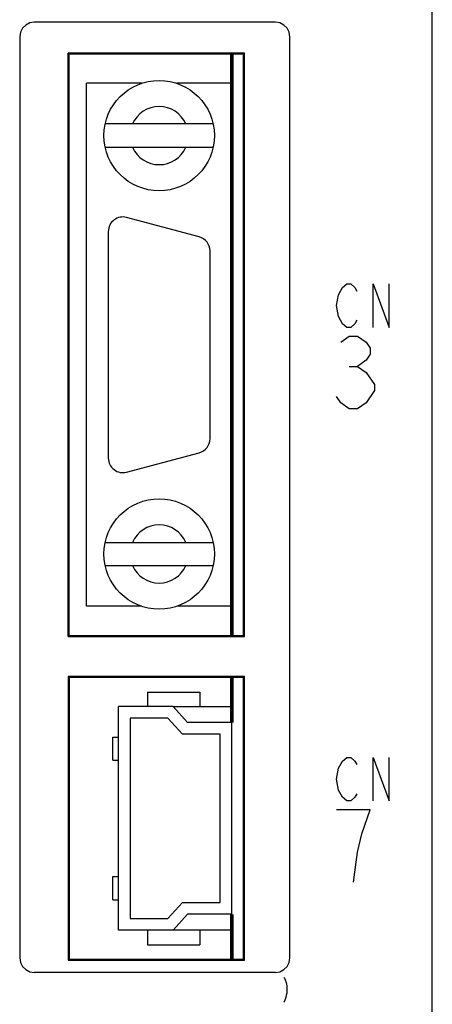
# Model space of a CAD drawing. Extents: x 100 to 1223, y 94 to 846.
# Tile 5 of 40: x 261 to 275, y 676 to 709. Entities that reach past the tile are written whole.
import ezdxf

# ---------------------------------------------------------------- set-up
doc = ezdxf.new("R2010")
doc.units = 0
doc.header["$LTSCALE"] = 69.3
doc.layers.get('0').update_dxf_attribs({"linetype": 'CONTINUOUS'})
for name, color, linetype in [('ALL_AXIS', 7, 'CONTINUOUS'), ('ALL_CURVE', 7, 'CONTINUOUS'), ('ALL_FEATURES', 7, 'CONTINUOUS')]:
    doc.layers.add(name, color=color, linetype=linetype)

msp = doc.modelspace()

# ---------------------------------------------------------------- linework, layer by layer
at = {"color": 7, "linetype": 'CONTINUOUS'}
for p, q in [((266.077, 685.75), (268.1, 685.75)), ((268.1, 678.05), (266.077, 678.05))]:
    msp.add_line(p, q, dxfattribs=at)
at = {"layer": 'ALL_AXIS', "color": 7, "linetype": 'CONTINUOUS'}
for p, q in [((275, 598.3), (275, 739.388)), ((268.1, 688.2), (268.1, 708.2)), ((264.992, 707.2), (263.1, 707.2)), ((268.1, 707.2), (266.208, 707.2)), ((266.979, 701.913), (264.479, 702.583)), ((263.85, 702.1), (263.85, 694.3)), ((267.35, 694.97), (267.35, 701.43)), ((264.479, 693.817), (266.979, 694.487)), ((264.992, 689.2), (263.1, 689.2)), ((268.1, 689.2), (266.208, 689.2)), ((268.1, 685.2), (268.1, 686.75)), ((268.1, 677.05), (268.1, 678.6))]:
    msp.add_line(p, q, dxfattribs=at)
for centre, start, end in [((264.35, 702.1), 75, 180), ((266.85, 701.43), 0, 75), ((266.85, 694.97), 285, 360), ((264.35, 694.3), 180, 285)]:
    msp.add_arc(centre, 0.5, start, end, dxfattribs=at)
at = {"layer": 'ALL_CURVE', "color": 4, "linetype": 'CONTINUOUS'}
for p, q in [((271.775, 699.925), (271.914, 700.175)), ((271.914, 700.175), (272.053, 700.3)), ((272.053, 700.3), (272.193, 700.3)), ((272.193, 700.3), (272.332, 700.175)), ((272.332, 700.175), (272.402, 700.05)), ((272.959, 698.8), (272.959, 700.3)), ((272.959, 700.3), (273.516, 698.8)), ((273.516, 698.8), (273.516, 700.3)), ((271.705, 699.55), (271.775, 699.925)), ((271.775, 699.175), (271.705, 699.55)), ((271.914, 698.925), (271.775, 699.175)), ((272.053, 698.8), (271.914, 698.925)), ((272.193, 698.8), (272.053, 698.8)), ((272.332, 698.925), (272.193, 698.8)), ((272.402, 699.05), (272.332, 698.925)), ((271.85, 698.292), (272.14, 698.5)), ((272.14, 698.5), (272.431, 698.5)), ((272.431, 698.5), (272.721, 698.292)), ((272.721, 698.292), (272.866, 698.083)), ((272.866, 697.875), (272.721, 697.667)), ((272.866, 698.083), (272.866, 697.875)), ((272.14, 697.458), (272.431, 697.458)), ((272.721, 697.667), (272.431, 697.458)), ((272.431, 697.458), (272.721, 697.25)), ((272.721, 697.25), (273.011, 696.833)), ((273.011, 696.833), (273.011, 696.625)), ((271.85, 696.208), (271.705, 696.417)), ((273.011, 696.625), (272.721, 696.208)), ((272.14, 696), (271.85, 696.208)), ((272.721, 696.208), (272.431, 696)), ((272.431, 696), (272.14, 696)), ((271.775, 683.625), (271.914, 683.875)), ((271.914, 683.875), (272.053, 684)), ((272.053, 684), (272.193, 684)), ((272.193, 684), (272.332, 683.875)), ((272.332, 683.875), (272.402, 683.75)), ((272.959, 682.5), (272.959, 684)), ((272.959, 684), (273.516, 682.5)), ((273.516, 682.5), (273.516, 684)), ((271.705, 683.25), (271.775, 683.625)), ((271.775, 682.875), (271.705, 683.25)), ((271.914, 682.625), (271.775, 682.875)), ((272.053, 682.5), (271.914, 682.625)), ((272.332, 682.625), (272.193, 682.5)), ((272.402, 682.75), (272.332, 682.625)), ((272.866, 682.2), (271.705, 682.2)), ((272.193, 682.5), (272.053, 682.5)), ((272.576, 681.367), (272.866, 682.2)), ((272.431, 680.742), (272.576, 681.367)), ((272.286, 679.7), (272.431, 680.742))]:
    msp.add_line(p, q, dxfattribs=at)
at = {"layer": 'ALL_FEATURES', "color": 7, "linetype": 'CONTINUOUS'}
for p, q in [((269.6, 709.3), (261.3, 709.3)), ((260.8, 708.8), (260.8, 677.1)), ((270.1, 677.1), (270.1, 708.8)), ((262.465, 688.165), (262.465, 708.235)), ((268.535, 708.235), (262.465, 708.235)), ((262.465, 708.235), (262.5, 708.2)), ((262.5, 688.2), (262.5, 708.2)), ((268.5, 708.2), (262.5, 708.2)), ((268.535, 708.235), (268.5, 708.2)), ((268.5, 688.2), (268.5, 708.2)), ((268.535, 688.165), (268.535, 708.235)), ((263.1, 689.2), (263.1, 707.2)), ((267.457, 705.8), (263.743, 705.8)), ((263.743, 705), (267.457, 705)), ((263.743, 691.4), (267.457, 691.4)), ((263.743, 690.6), (267.457, 690.6)), ((262.465, 688.165), (262.5, 688.2)), ((262.465, 688.165), (268.535, 688.165)), ((262.5, 688.2), (268.5, 688.2)), ((268.535, 688.165), (268.5, 688.2)), ((262.465, 686.785), (262.465, 677.015)), ((268.535, 686.785), (262.465, 686.785)), ((262.465, 686.785), (262.5, 686.75)), ((262.5, 686.75), (262.5, 677.05)), ((268.5, 686.75), (262.5, 686.75)), ((268.535, 686.785), (268.5, 686.75)), ((268.5, 677.05), (268.5, 686.75)), ((268.535, 677.015), (268.535, 686.785)), ((265.2, 686.25), (265.2, 685.75)), ((265.2, 686.25), (267, 686.25)), ((267, 686.25), (267, 685.75)), ((264.2, 678.05), (264.2, 685.75)), ((266.077, 685.75), (264.2, 685.75)), ((266.077, 685.75), (266.577, 685.2)), ((264.6, 685.35), (264.6, 678.45)), ((265.9, 685.35), (264.6, 685.35)), ((266.4, 684.8), (265.9, 685.35)), ((268.1, 685.2), (266.577, 685.2)), ((268.1, 678.6), (268.1, 685.2)), ((264.01, 683.9), (264.01, 684.7)), ((264.01, 684.7), (264.2, 684.7)), ((267.7, 684.8), (266.4, 684.8)), ((267.7, 679), (267.7, 684.8)), ((264.01, 683.9), (264.2, 683.9)), ((264.01, 679.1), (264.01, 679.9)), ((264.01, 679.9), (264.2, 679.9)), ((264.01, 679.1), (264.2, 679.1)), ((265.9, 678.45), (266.4, 679)), ((266.4, 679), (267.7, 679)), ((264.6, 678.45), (265.9, 678.45)), ((266.577, 678.6), (266.077, 678.05)), ((268.1, 678.6), (266.577, 678.6)), ((266.077, 678.05), (264.2, 678.05)), ((265.2, 678.05), (265.2, 677.55)), ((267, 678.05), (267, 677.55)), ((265.2, 677.55), (267, 677.55)), ((262.465, 677.015), (262.5, 677.05)), ((262.465, 677.015), (268.535, 677.015)), ((262.5, 677.05), (268.5, 677.05)), ((268.535, 677.015), (268.5, 677.05)), ((269.6, 676.6), (261.3, 676.6)), ((270, 675.883), (270, 676.117))]:
    msp.add_line(p, q, dxfattribs=at)
for points in [[(261.3, 709.3), (261.145, 709.276), (261.006, 709.205), (260.895, 709.094), (260.824, 708.955), (260.8, 708.8)], [(270.1, 708.8), (270.076, 708.955), (270.005, 709.094), (269.894, 709.205), (269.755, 709.276), (269.6, 709.3)], [(260.8, 677.1), (260.824, 676.945), (260.895, 676.806), (261.006, 676.695), (261.145, 676.624), (261.3, 676.6)], [(269.6, 676.6), (269.755, 676.624), (269.894, 676.695), (270.005, 676.806), (270.076, 676.945), (270.1, 677.1)], [(269.885, 676.421), (269.91, 676.399), (269.94, 676.34), (269.971, 676.249), (269.998, 676.139)], [(270, 676.117), (270, 676.125), (269.999, 676.132), (269.998, 676.139)], [(269.885, 675.579), (269.91, 675.601), (269.94, 675.66), (269.971, 675.751), (269.998, 675.861)], [(269.998, 675.861), (269.999, 675.868), (270, 675.875), (270, 675.883)]]:
    msp.add_lwpolyline(points, dxfattribs=at)
at = {"layer": 'ALL_FEATURES', "color": 1, "linetype": 'CONTINUOUS', "const_width": 0.126}
for points in [[(268.1, 688.2), (268.1, 708.2)], [(268.1, 685.2), (268.1, 686.75)], [(268.1, 677.05), (268.1, 678.6)]]:
    msp.add_lwpolyline(points, dxfattribs=at)
at = {"layer": 'ALL_FEATURES', "color": 7, "linetype": 'CONTINUOUS'}
for centre in [(265.6, 705.4), (265.6, 691)]:
    msp.add_circle(centre, 1.9, dxfattribs=at)
for centre, start, end in [((265.6, 705.4), 23.5782, 156.4218), ((265.6, 705.4), 203.5782, 336.4218), ((265.6, 691), 23.5782, 156.4218), ((265.6, 691), 203.5782, 336.4218)]:
    msp.add_arc(centre, 1, start, end, dxfattribs=at)

doc.saveas('drawing.dxf')
